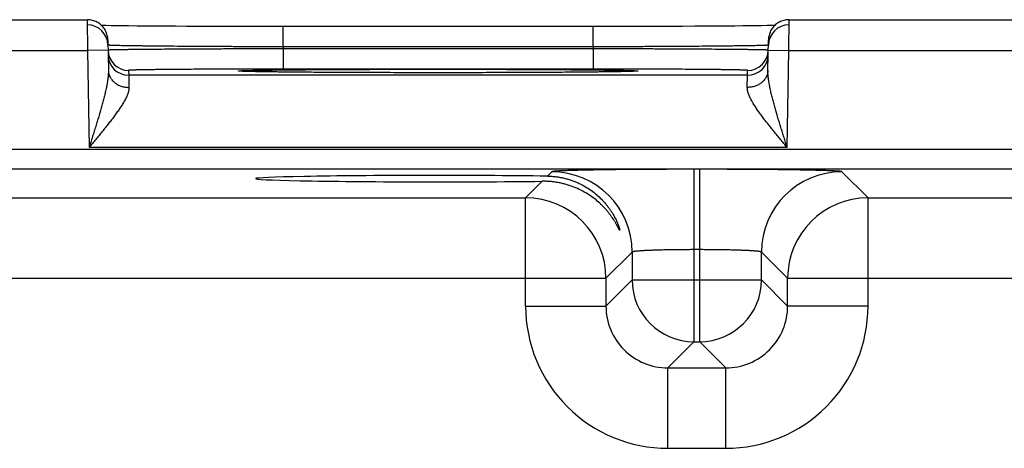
# Model space of a CAD drawing. Header units: inches. Extents: x 0 to 34, y 0 to 22.
# Tile 34 of 46: x 18.7 to 19.7, y 19.1 to 19.5. Entities that reach past the tile are written whole.
import ezdxf

# ---------------------------------------------------------------- set-up
doc = ezdxf.new("R2010")
doc.units = ezdxf.units.IN
doc.header["$LTSCALE"] = 1.87
doc.header["$MEASUREMENT"] = 0
doc.layers.get('0').update_dxf_attribs({"linetype": 'CONTINUOUS'})

msp = doc.modelspace()

# ---------------------------------------------------------------- linework, layer by layer
at = {"color": 7, "linetype": 'CONTINUOUS'}
for p, q in [((18.52658, 19.50671), (18.7756, 19.50671)), ((18.7756, 19.50671), (18.77578, 19.47671)), ((18.79882, 19.5009), (18.79383, 19.50099)), ((18.80337, 19.50083), (18.79882, 19.5009)), ((18.80887, 19.50075), (18.80337, 19.50083)), ((18.81564, 19.50067), (18.80887, 19.50075)), ((18.82393, 19.50059), (18.81564, 19.50067)), ((18.83401, 19.50049), (18.82393, 19.50059)), ((18.84207, 19.50043), (18.83401, 19.50049)), ((18.85127, 19.50037), (18.84207, 19.50043)), ((18.86133, 19.5003), (18.85127, 19.50037)), ((18.8718, 19.50025), (18.86133, 19.5003)), ((18.88269, 19.5002), (18.8718, 19.50025)), ((18.89391, 19.50015), (18.88269, 19.5002)), ((18.90544, 19.50012), (18.89391, 19.50015)), ((18.91723, 19.50009), (18.90544, 19.50012)), ((18.92923, 19.50006), (18.91723, 19.50009)), ((18.94137, 19.50004), (18.92923, 19.50006)), ((18.95363, 19.50003), (18.94137, 19.50004)), ((18.96569, 19.50003), (18.95363, 19.50003)), ((19.27857, 19.50003), (18.96569, 19.50003)), ((18.96569, 19.48038), (18.96569, 19.50003)), ((19.26649, 19.48038), (19.26649, 19.50003)), ((19.29083, 19.50004), (19.27857, 19.50003)), ((19.30299, 19.50006), (19.29083, 19.50004)), ((19.31495, 19.50009), (19.30299, 19.50006)), ((19.32683, 19.50012), (19.31495, 19.50009)), ((19.33834, 19.50015), (19.32683, 19.50012)), ((19.35305, 19.50021), (19.33834, 19.50015)), ((19.36506, 19.50027), (19.35305, 19.50021)), ((19.37536, 19.50033), (19.36506, 19.50027)), ((19.38443, 19.50039), (19.37536, 19.50033)), ((19.39495, 19.50047), (19.38443, 19.50039)), ((19.40397, 19.50055), (19.39495, 19.50047)), ((19.41173, 19.50062), (19.40397, 19.50055)), ((19.41843, 19.50069), (19.41173, 19.50062)), ((19.42423, 19.50077), (19.41843, 19.50069)), ((19.43034, 19.50085), (19.42423, 19.50077)), ((19.43527, 19.50093), (19.43034, 19.50085)), ((19.43929, 19.501), (19.43527, 19.50093)), ((19.44266, 19.50107), (19.43929, 19.501)), ((19.4564, 19.47671), (19.45658, 19.50671)), ((19.45658, 19.50671), (19.7056, 19.50671)), ((18.7956, 19.48706), (18.79612, 19.4573)), ((18.79578, 19.48199), (18.79569, 19.48204)), ((19.43606, 19.4573), (19.43658, 19.48706)), ((19.43649, 19.48204), (19.4364, 19.48199)), ((18.5264, 19.47671), (18.77578, 19.47671)), ((18.79577, 19.47706), (18.77578, 19.47671)), ((18.77578, 19.47671), (18.77742, 19.38282)), ((19.26649, 19.48038), (18.96569, 19.48038)), ((18.96569, 19.48038), (18.96572, 19.47845)), ((19.26646, 19.47845), (18.96572, 19.47845)), ((18.96572, 19.47845), (18.96572, 19.4588)), ((19.26649, 19.48038), (19.26646, 19.47845)), ((19.26646, 19.47845), (19.26646, 19.4588)), ((19.43641, 19.47706), (19.4564, 19.47671)), ((19.45476, 19.38282), (19.4564, 19.47671)), ((19.4564, 19.47671), (19.70578, 19.47671)), ((18.81577, 19.45749), (18.81585, 19.45282)), ((19.41633, 19.45282), (18.81585, 19.45282)), ((18.81585, 19.45282), (18.81612, 19.44102)), ((18.92465, 19.45673), (18.92462, 19.45673)), ((18.92497, 19.45671), (18.9248, 19.45672)), ((18.92518, 19.45669), (18.92497, 19.45671)), ((18.92546, 19.45668), (18.92518, 19.45669)), ((18.9258, 19.45666), (18.92546, 19.45668)), ((18.92644, 19.45663), (18.9258, 19.45666)), ((18.92724, 19.45659), (18.92644, 19.45663)), ((18.92857, 19.45654), (18.92724, 19.45659)), ((18.93027, 19.45649), (18.92857, 19.45654)), ((18.93242, 19.45642), (18.93027, 19.45649)), ((18.9351, 19.45636), (18.93242, 19.45642)), ((18.93841, 19.45629), (18.9351, 19.45636)), ((18.94245, 19.45621), (18.93841, 19.45629)), ((18.94754, 19.45613), (18.94245, 19.45621)), ((18.95389, 19.45603), (18.94754, 19.45613)), ((18.95959, 19.45596), (18.95389, 19.45603)), ((18.96621, 19.45589), (18.95959, 19.45596)), ((19.26646, 19.4588), (18.96572, 19.4588)), ((18.97401, 19.45581), (18.96621, 19.45589)), ((18.98352, 19.45572), (18.97401, 19.45581)), ((18.99547, 19.45563), (18.98352, 19.45572)), ((19.00499, 19.45557), (18.99547, 19.45563)), ((19.01548, 19.45551), (19.00499, 19.45557)), ((19.02632, 19.45546), (19.01548, 19.45551)), ((19.03755, 19.45541), (19.02632, 19.45546)), ((19.04912, 19.45537), (19.03755, 19.45541)), ((19.06096, 19.45534), (19.04912, 19.45537)), ((19.07302, 19.45531), (19.06096, 19.45534)), ((19.08527, 19.45529), (19.07302, 19.45531)), ((19.09764, 19.45527), (19.08527, 19.45529)), ((19.11009, 19.45527), (19.09764, 19.45527)), ((19.12211, 19.45527), (19.11009, 19.45527)), ((19.13457, 19.45527), (19.12211, 19.45527)), ((19.14696, 19.45529), (19.13457, 19.45527)), ((19.15921, 19.45531), (19.14696, 19.45529)), ((19.17128, 19.45534), (19.15921, 19.45531)), ((19.18312, 19.45537), (19.17128, 19.45534)), ((19.19469, 19.45541), (19.18312, 19.45537)), ((19.20591, 19.45546), (19.19469, 19.45541)), ((19.21682, 19.45551), (19.20591, 19.45546)), ((19.22731, 19.45557), (19.21682, 19.45551)), ((19.23649, 19.45563), (19.22731, 19.45557)), ((19.24755, 19.45572), (19.23649, 19.45563)), ((19.25647, 19.45579), (19.24755, 19.45572)), ((19.26397, 19.45587), (19.25647, 19.45579)), ((19.27039, 19.45594), (19.26397, 19.45587)), ((19.28497, 19.45613), (19.27925, 19.45605)), ((19.28968, 19.45621), (19.28497, 19.45613)), ((19.29351, 19.45628), (19.28968, 19.45621)), ((19.29662, 19.45635), (19.29351, 19.45628)), ((19.29969, 19.45642), (19.29662, 19.45635)), ((19.30193, 19.45649), (19.29969, 19.45642)), ((19.30363, 19.45654), (19.30193, 19.45649)), ((19.30473, 19.45658), (19.30363, 19.45654)), ((19.30566, 19.45662), (19.30473, 19.45658)), ((19.30623, 19.45665), (19.30566, 19.45662)), ((19.30671, 19.45668), (19.30623, 19.45665)), ((19.30697, 19.45669), (19.30671, 19.45668)), ((19.30718, 19.45671), (19.30697, 19.45669)), ((19.30735, 19.45672), (19.30718, 19.45671)), ((19.30748, 19.45673), (19.30735, 19.45672)), ((19.30755, 19.45673), (19.30748, 19.45673)), ((19.30757, 19.45674), (19.30755, 19.45673)), ((19.30757, 19.45673), (19.30757, 19.45674)), ((19.41606, 19.44102), (19.41633, 19.45282)), ((19.41633, 19.45282), (19.41641, 19.45749)), ((21.42478, 19.38066), (14.03449, 19.38066)), ((19.45476, 19.38282), (18.77742, 19.38282)), ((21.42478, 19.36165), (14.03449, 19.36165)), ((19.22633, 19.3592), (19.22208, 19.35496)), ((19.36987, 19.36157), (19.36431, 19.36157)), ((19.36431, 19.36157), (19.36431, 19.1942)), ((19.36987, 19.1942), (19.36987, 19.36157)), ((19.53322, 19.33383), (19.50785, 19.3592)), ((19.21707, 19.34994), (19.20096, 19.33383)), ((18.60322, 19.33383), (19.20096, 19.33383)), ((19.20096, 19.22882), (19.20096, 19.33383)), ((19.53322, 19.33383), (20.13096, 19.33383)), ((19.53322, 19.22882), (19.53322, 19.33383)), ((19.30432, 19.28121), (19.27895, 19.25584)), ((19.30432, 19.28121), (19.30432, 19.25419)), ((19.36987, 19.28358), (19.36431, 19.28358)), ((19.42986, 19.25419), (19.42986, 19.28121)), ((19.45523, 19.25584), (19.42986, 19.28121)), ((18.52523, 19.25584), (19.27895, 19.25584)), ((19.27895, 19.25584), (19.27895, 19.22882)), ((19.30432, 19.25419), (19.27895, 19.22882)), ((19.30432, 19.25419), (19.42986, 19.25419)), ((19.42986, 19.25419), (19.45523, 19.22882)), ((19.45523, 19.25584), (20.20895, 19.25584)), ((19.45523, 19.22882), (19.45523, 19.25584)), ((19.20096, 19.22882), (19.27895, 19.22882)), ((19.53322, 19.22882), (19.45523, 19.22882)), ((19.36431, 19.1942), (19.33894, 19.16883)), ((19.36431, 19.1942), (19.36987, 19.1942)), ((19.36987, 19.1942), (19.39524, 19.16883)), ((19.33894, 19.16883), (19.39524, 19.16883)), ((19.33894, 19.09084), (19.33894, 19.16883)), ((19.39524, 19.09084), (19.39524, 19.16883)), ((19.33894, 19.09084), (19.39524, 19.09084))]:
    msp.add_line(p, q, dxfattribs=at)
for points in [[(18.7956, 19.48706), (18.79555, 19.48819), (18.79543, 19.48931), (18.79525, 19.49043), (18.79501, 19.49153), (18.79471, 19.49262), (18.79435, 19.49369), (18.79392, 19.49473), (18.79344, 19.49575), (18.7929, 19.49675), (18.79231, 19.49771), (18.79166, 19.49863), (18.79096, 19.49952), (18.79021, 19.50037), (18.78942, 19.50117), (18.78858, 19.50193), (18.7877, 19.50263), (18.78678, 19.50329), (18.78583, 19.5039), (18.78484, 19.50445), (18.78383, 19.50494), (18.78279, 19.50538), (18.78172, 19.50575), (18.78064, 19.50607), (18.77954, 19.50632), (18.77842, 19.50651), (18.7773, 19.50664), (18.77617, 19.5067), (18.7756, 19.50671)], [(18.79383, 19.50099), (18.7898, 19.50107), (18.78952, 19.50107)], [(19.45658, 19.50671), (19.45601, 19.5067), (19.45488, 19.50664), (19.45376, 19.50651), (19.45264, 19.50632), (19.45154, 19.50607), (19.45046, 19.50575), (19.44939, 19.50538), (19.44835, 19.50494), (19.44734, 19.50445), (19.44635, 19.5039), (19.4454, 19.50329), (19.44448, 19.50263), (19.4436, 19.50193), (19.44276, 19.50117), (19.44197, 19.50037), (19.44122, 19.49952), (19.44052, 19.49863), (19.43987, 19.49771), (19.43928, 19.49675), (19.43874, 19.49575), (19.43826, 19.49473), (19.43783, 19.49369), (19.43747, 19.49262), (19.43717, 19.49153), (19.43693, 19.49043), (19.43675, 19.48931), (19.43663, 19.48819), (19.43658, 19.48706)], [(18.9248, 19.45672), (18.92469, 19.45673), (18.92465, 19.45673)], [(19.27925, 19.45605), (19.27233, 19.45596), (19.27039, 19.45594)]]:
    msp.add_lwpolyline(points, dxfattribs=at)
for centre, radius, start, end in [((18.77569, 19.48169), 0.02, 1.20717, 90.00131), ((19.45649, 19.48169), 0.02, 89.9987, 178.77884), ((18.81576, 19.47749), 0.01999, 181, 181.24362), ((18.81577, 19.47749), 0.02, 181.24473, 270.0013), ((18.81585, 19.47281), 0.02, 181.00122, 270.00131), ((19.41633, 19.47281), 0.02, 269.99868, 358.99877), ((19.41641, 19.47749), 0.02, 269.99869, 358.75526), ((19.41642, 19.47749), 0.01999, 358.75638, 359), ((19.2263, 19.28118), 0.07802, 0.02091, 89.97909), ((19.50788, 19.28118), 0.07802, 90.02091, 179.97909), ((19.20093, 19.25581), 0.07802, 0.02091, 89.97909), ((19.53325, 19.25581), 0.07802, 90.02091, 179.97909), ((19.36433, 19.25421), 0.06001, 180.02091, 269.97909), ((19.36985, 19.25421), 0.06001, 270.02091, 359.97909), ((19.33893, 19.22881), 0.13797, 179.99623, 270.00374), ((19.3389, 19.22878), 0.05995, 179.96358, 270.03636), ((19.39525, 19.22881), 0.13797, 269.99674, 0.00328), ((19.39528, 19.22878), 0.05995, 269.96358, 0.03636)]:
    msp.add_arc(centre, radius, start, end, dxfattribs=at)
msp.add_ellipse((19.11609, 19.35248), major_axis=(0.17714, 0), ratio=0.017455, start_param=0.92934, end_param=5.318939, dxfattribs=at)
for points, knots in [([(18.96569, 19.48038), (18.96026, 19.48039), (18.94944, 19.48042), (18.93333, 19.48047), (18.91752, 19.48053), (18.90215, 19.4806), (18.88737, 19.48069), (18.87332, 19.48078), (18.86011, 19.48088), (18.84788, 19.48098), (18.83835, 19.48108), (18.83129, 19.48116), (18.82646, 19.48122), (18.82195, 19.48128), (18.81776, 19.48135), (18.81392, 19.48141), (18.81043, 19.48147), (18.8073, 19.48154), (18.80454, 19.4816), (18.80246, 19.48166), (18.80099, 19.4817), (18.80003, 19.48173), (18.79917, 19.48177), (18.7984, 19.4818), (18.79772, 19.48183), (18.79715, 19.48186), (18.79673, 19.48189), (18.79644, 19.48191), (18.79626, 19.48193), (18.79611, 19.48194), (18.79598, 19.48196), (18.79587, 19.48198), (18.79581, 19.48199), (18.79578, 19.48199)], [0, 0, 0, 0, 0.095967, 0.191051, 0.284373, 0.375075, 0.462318, 0.5453, 0.623253, 0.695459, 0.761251, 0.791549, 0.820022, 0.846602, 0.87123, 0.893847, 0.914403, 0.932849, 0.949142, 0.963247, 0.969468, 0.97513, 0.98023, 0.984764, 0.988731, 0.992129, 0.994955, 0.996153, 0.997209, 0.998121, 0.99889, 0.999516, 1, 1, 1, 1]), ([(19.4364, 19.48199), (19.43637, 19.48199), (19.43631, 19.48198), (19.4362, 19.48196), (19.43607, 19.48194), (19.43592, 19.48193), (19.43574, 19.48191), (19.43545, 19.48189), (19.43503, 19.48186), (19.43446, 19.48183), (19.43378, 19.4818), (19.43301, 19.48177), (19.43215, 19.48173), (19.43119, 19.4817), (19.42972, 19.48166), (19.42764, 19.4816), (19.42488, 19.48154), (19.42175, 19.48147), (19.41826, 19.48141), (19.41442, 19.48135), (19.41023, 19.48128), (19.40572, 19.48122), (19.40089, 19.48116), (19.39383, 19.48108), (19.3843, 19.48098), (19.37207, 19.48088), (19.35886, 19.48078), (19.34481, 19.48069), (19.33003, 19.4806), (19.31466, 19.48053), (19.29885, 19.48047), (19.28274, 19.48042), (19.27192, 19.48039), (19.26649, 19.48038)], [0, 0, 0, 0, 0.000484, 0.00111, 0.001879, 0.002791, 0.003847, 0.005045, 0.007871, 0.011268, 0.015235, 0.01977, 0.02487, 0.030532, 0.036752, 0.050857, 0.067151, 0.085596, 0.106152, 0.128769, 0.153397, 0.179977, 0.20845, 0.238748, 0.30454, 0.376746, 0.454699, 0.537681, 0.624925, 0.715626, 0.808949, 0.904032, 1, 1, 1, 1]), ([(18.79587, 19.47718), (18.79585, 19.47717), (18.79583, 19.47717), (18.79581, 19.47716), (18.7958, 19.47716), (18.79579, 19.47716), (18.79578, 19.47715), (18.79577, 19.47715), (18.79577, 19.47714)], [0, 0, 0, 0, 0.412776, 0.576609, 0.712444, 0.820835, 0.902879, 1, 1, 1, 1]), ([(18.96572, 19.47845), (18.96029, 19.47844), (18.94947, 19.47842), (18.93336, 19.47837), (18.91755, 19.47832), (18.90219, 19.47825), (18.88741, 19.47819), (18.87336, 19.47811), (18.86015, 19.47803), (18.84793, 19.47795), (18.8384, 19.47787), (18.83135, 19.47781), (18.82651, 19.47776), (18.822, 19.47771), (18.81782, 19.47766), (18.81399, 19.47761), (18.8105, 19.47757), (18.80737, 19.47752), (18.80461, 19.47747), (18.80254, 19.47743), (18.80107, 19.47739), (18.80011, 19.47737), (18.79924, 19.47734), (18.79847, 19.47732), (18.7978, 19.4773), (18.79723, 19.47727), (18.79675, 19.47725), (18.79641, 19.47723), (18.79619, 19.47721), (18.79606, 19.4772), (18.79596, 19.47719), (18.79589, 19.47718), (18.79587, 19.47718)], [0, 0, 0, 0, 0.096, 0.191114, 0.284465, 0.37519, 0.462454, 0.545449, 0.62341, 0.695618, 0.761406, 0.791701, 0.820168, 0.846742, 0.871361, 0.89397, 0.914516, 0.932951, 0.949233, 0.963326, 0.969541, 0.975196, 0.980289, 0.984817, 0.988777, 0.992167, 0.994985, 0.99723, 0.998138, 0.998902, 0.999522, 1, 1, 1, 1]), ([(19.43631, 19.47718), (19.43629, 19.47718), (19.43622, 19.47719), (19.43612, 19.4772), (19.43599, 19.47721), (19.43577, 19.47723), (19.43543, 19.47725), (19.43495, 19.47727), (19.43438, 19.4773), (19.43371, 19.47732), (19.43294, 19.47734), (19.43207, 19.47737), (19.43111, 19.47739), (19.42964, 19.47743), (19.42757, 19.47747), (19.42481, 19.47752), (19.42168, 19.47757), (19.41819, 19.47761), (19.41436, 19.47766), (19.41018, 19.47771), (19.40567, 19.47776), (19.40083, 19.47781), (19.39378, 19.47787), (19.38425, 19.47795), (19.37203, 19.47803), (19.35882, 19.47811), (19.34477, 19.47819), (19.32999, 19.47825), (19.31463, 19.47832), (19.29882, 19.47837), (19.28271, 19.47842), (19.27189, 19.47844), (19.26646, 19.47845)], [0, 0, 0, 0, 0.000478, 0.001098, 0.001862, 0.00277, 0.005015, 0.007833, 0.011223, 0.015183, 0.019711, 0.024804, 0.03046, 0.036674, 0.050767, 0.067049, 0.085485, 0.10603, 0.128639, 0.153259, 0.179833, 0.2083, 0.238594, 0.304383, 0.37659, 0.454552, 0.537547, 0.62481, 0.715535, 0.808886, 0.904, 1, 1, 1, 1]), ([(19.43641, 19.47714), (19.43641, 19.47715), (19.4364, 19.47715), (19.43639, 19.47716), (19.43638, 19.47716), (19.43637, 19.47716), (19.43635, 19.47717), (19.43633, 19.47717), (19.43631, 19.47718)], [0, 0, 0, 0, 0.097122, 0.179166, 0.287557, 0.423392, 0.587224, 1, 1, 1, 1]), ([(18.79612, 19.4573), (18.79613, 19.45662), (18.79612, 19.45523), (18.796, 19.45313), (18.7958, 19.45098), (18.79553, 19.4488), (18.7952, 19.44659), (18.79482, 19.44435), (18.79439, 19.44209), (18.79376, 19.43903), (18.79306, 19.43596), (18.79232, 19.43288), (18.79173, 19.43055), (18.79112, 19.42821), (18.79028, 19.42506), (18.78874, 19.41952), (18.78688, 19.41319), (18.78496, 19.40683), (18.78348, 19.40204), (18.78198, 19.39724), (18.78047, 19.39244), (18.77895, 19.38763), (18.77793, 19.38442), (18.77742, 19.38282)], [0, 0, 0, 0, 0.026639, 0.054002, 0.082007, 0.110574, 0.13964, 0.169144, 0.19903, 0.229256, 0.290579, 0.321611, 0.352856, 0.384292, 0.415896, 0.479547, 0.60823, 0.673086, 0.73819, 0.803484, 0.868915, 0.934436, 1, 1, 1, 1]), ([(18.79612, 19.4573), (18.79613, 19.45676), (18.79621, 19.45568), (18.79652, 19.45408), (18.79702, 19.45252), (18.7977, 19.451), (18.79855, 19.44955), (18.79957, 19.44817), (18.80075, 19.44689), (18.80207, 19.4457), (18.80352, 19.44463), (18.80509, 19.44369), (18.80677, 19.44287), (18.80853, 19.4422), (18.81036, 19.44167), (18.81225, 19.44129), (18.81417, 19.44106), (18.81547, 19.44102), (18.81612, 19.44102)], [0, 0, 0, 0, 0.056705, 0.113647, 0.171051, 0.22912, 0.288025, 0.347899, 0.408834, 0.470876, 0.534031, 0.598262, 0.663495, 0.72962, 0.796502, 0.863981, 0.931877, 1, 1, 1, 1]), ([(18.96572, 19.4588), (18.96082, 19.4588), (18.95107, 19.4588), (18.93656, 19.45878), (18.92233, 19.45875), (18.90851, 19.45871), (18.89525, 19.45865), (18.88267, 19.45859), (18.87266, 19.45852), (18.86508, 19.45846), (18.85976, 19.45842), (18.85469, 19.45837), (18.84988, 19.45833), (18.84536, 19.45828), (18.84113, 19.45822), (18.83719, 19.45817), (18.83357, 19.45811), (18.83026, 19.45806), (18.82728, 19.458), (18.82501, 19.45795), (18.82336, 19.45791), (18.82225, 19.45787), (18.82122, 19.45784), (18.82029, 19.45781), (18.81944, 19.45778), (18.81868, 19.45775), (18.818, 19.45772), (18.81742, 19.45769), (18.81692, 19.45766), (18.81657, 19.45763), (18.81633, 19.45761), (18.81618, 19.45759), (18.81606, 19.45758), (18.81597, 19.45756), (18.81591, 19.45755), (18.81587, 19.45754), (18.81584, 19.45753), (18.81582, 19.45753), (18.8158, 19.45752), (18.81579, 19.45751), (18.81578, 19.45751), (18.81577, 19.4575), (18.81577, 19.45749)], [0, 0, 0, 0, 0.098017, 0.195091, 0.290285, 0.382682, 0.471393, 0.555562, 0.634377, 0.671538, 0.707081, 0.740917, 0.772969, 0.803159, 0.831413, 0.857662, 0.881846, 0.903905, 0.923785, 0.941441, 0.949422, 0.956832, 0.963664, 0.969916, 0.975585, 0.980666, 0.985158, 0.989057, 0.992361, 0.995068, 0.996198, 0.997178, 0.99801, 0.998693, 0.998979, 0.999228, 0.999442, 0.999619, 0.999761, 0.999819, 0.999869, 1, 1, 1, 1]), ([(18.9246, 19.4567), (18.92448, 19.45671), (18.92424, 19.45672), (18.9239, 19.45674), (18.92359, 19.45677), (18.92332, 19.45679), (18.92308, 19.45681), (18.92288, 19.45683), (18.92271, 19.45686), (18.9226, 19.45688), (18.92252, 19.45689), (18.92248, 19.4569), (18.92244, 19.45691), (18.92241, 19.45693), (18.9224, 19.45694), (18.92239, 19.45694), (18.92239, 19.45695), (18.92238, 19.45696), (18.92239, 19.45696), (18.92239, 19.45697), (18.9224, 19.45698), (18.92241, 19.45699), (18.92244, 19.457), (18.92248, 19.45701), (18.92252, 19.45702), (18.92257, 19.45703), (18.92263, 19.45704), (18.9227, 19.45705), (18.92278, 19.45706), (18.92287, 19.45708), (18.923, 19.45709), (18.92319, 19.45711), (18.92345, 19.45713), (18.92373, 19.45716), (18.92406, 19.45718), (18.92442, 19.4572), (18.92481, 19.45722), (18.9254, 19.45725), (18.92623, 19.45729), (18.92732, 19.45734), (18.92856, 19.45738), (18.93047, 19.45744), (18.9332, 19.45752), (18.93686, 19.4576), (18.94105, 19.45768), (18.94574, 19.45776), (18.95093, 19.45784), (18.95659, 19.45792), (18.96272, 19.45799), (18.96929, 19.45806), (18.97628, 19.45813), (18.98368, 19.45819), (18.99147, 19.45825), (18.99961, 19.45831), (19.0081, 19.45836), (19.02001, 19.45843), (19.03555, 19.4585), (19.05485, 19.45856), (19.07487, 19.45861), (19.09536, 19.45864), (19.10915, 19.45865), (19.11609, 19.45865)], [0, 0, 0, 0, 0.001921, 0.003666, 0.005233, 0.006623, 0.007836, 0.008871, 0.00973, 0.010412, 0.010688, 0.01092, 0.011109, 0.011256, 0.011363, 0.011404, 0.011438, 0.011467, 0.011497, 0.01153, 0.01157, 0.011676, 0.011822, 0.012009, 0.01224, 0.012514, 0.012832, 0.013194, 0.0136, 0.01405, 0.014544, 0.015666, 0.016964, 0.01844, 0.020093, 0.021923, 0.02393, 0.026113, 0.031008, 0.036605, 0.042898, 0.049883, 0.065909, 0.084641, 0.106024, 0.129992, 0.156481, 0.185413, 0.216702, 0.25026, 0.28599, 0.323786, 0.36354, 0.405139, 0.448459, 0.493377, 0.587479, 0.686357, 0.788866, 0.893818, 1, 1, 1, 1]), ([(19.11609, 19.45527), (19.10469, 19.45527), (19.08226, 19.45528), (19.04949, 19.45536), (19.02332, 19.45547), (19.00368, 19.45558), (18.99021, 19.45567), (18.97772, 19.45577), (18.96632, 19.45588), (18.95609, 19.456), (18.94835, 19.45611), (18.9428, 19.4562), (18.93915, 19.45627), (18.93584, 19.45634), (18.93289, 19.45641), (18.9303, 19.45648), (18.92807, 19.45655), (18.92644, 19.45661), (18.92533, 19.45666), (18.92483, 19.45669), (18.9246, 19.4567)], [0, 0, 0, 0, 0.178522, 0.351439, 0.513323, 0.588522, 0.659093, 0.72448, 0.784173, 0.837697, 0.884638, 0.90552, 0.924621, 0.941905, 0.957338, 0.970887, 0.982527, 0.992238, 0.996364, 1, 1, 1, 1]), ([(19.11609, 19.45865), (19.12303, 19.45865), (19.13682, 19.45864), (19.15731, 19.45861), (19.17732, 19.45856), (19.19662, 19.4585), (19.21216, 19.45843), (19.22407, 19.45836), (19.23255, 19.45831), (19.2407, 19.45825), (19.24848, 19.45819), (19.25588, 19.45813), (19.26288, 19.45806), (19.26945, 19.45799), (19.27557, 19.45792), (19.28124, 19.45784), (19.28643, 19.45776), (19.29112, 19.45768), (19.29531, 19.4576), (19.29847, 19.45753), (19.30074, 19.45747), (19.30225, 19.45742), (19.30362, 19.45738), (19.30485, 19.45734), (19.30594, 19.45729), (19.30677, 19.45725), (19.30737, 19.45722), (19.30776, 19.4572), (19.30812, 19.45718), (19.30844, 19.45716), (19.30873, 19.45713), (19.30898, 19.45711), (19.30917, 19.45709), (19.30931, 19.45708), (19.3094, 19.45706), (19.30947, 19.45705), (19.30954, 19.45704), (19.30961, 19.45703), (19.30966, 19.45702), (19.3097, 19.45701), (19.30974, 19.457), (19.30977, 19.45699), (19.30978, 19.45698), (19.30979, 19.45697), (19.30979, 19.45696), (19.3098, 19.45696), (19.30979, 19.45695), (19.30979, 19.45694), (19.30978, 19.45694), (19.30977, 19.45693), (19.30974, 19.45691), (19.3097, 19.4569), (19.30966, 19.45689), (19.30958, 19.45688), (19.30947, 19.45686), (19.3093, 19.45683), (19.3091, 19.45681), (19.30886, 19.45679), (19.30859, 19.45677), (19.30829, 19.45675), (19.30795, 19.45672), (19.30771, 19.45671), (19.30758, 19.4567)], [0, 0, 0, 0, 0.106172, 0.211115, 0.313614, 0.412485, 0.506581, 0.551497, 0.594815, 0.636412, 0.676167, 0.713963, 0.749693, 0.783253, 0.814544, 0.843478, 0.869972, 0.893945, 0.915331, 0.93407, 0.942428, 0.950104, 0.957092, 0.963388, 0.968989, 0.973888, 0.976074, 0.978083, 0.979915, 0.98157, 0.983048, 0.984349, 0.985473, 0.985969, 0.98642, 0.986827, 0.98719, 0.987509, 0.987784, 0.988016, 0.988205, 0.988352, 0.988459, 0.9885, 0.988534, 0.988563, 0.988593, 0.988626, 0.988666, 0.988772, 0.988918, 0.989106, 0.989336, 0.98961, 0.99029, 0.991146, 0.992179, 0.993389, 0.994776, 0.996341, 0.998082, 1, 1, 1, 1]), ([(19.30758, 19.4567), (19.30735, 19.45669), (19.30686, 19.45666), (19.30574, 19.45661), (19.30412, 19.45655), (19.3019, 19.45648), (19.2993, 19.45641), (19.29635, 19.45634), (19.29305, 19.45627), (19.28939, 19.4562), (19.28385, 19.45611), (19.2761, 19.456), (19.26588, 19.45588), (19.25448, 19.45577), (19.24199, 19.45567), (19.22851, 19.45558), (19.20887, 19.45547), (19.1827, 19.45536), (19.14992, 19.45528), (19.12749, 19.45527), (19.11609, 19.45527)], [0, 0, 0, 0, 0.003631, 0.007752, 0.017456, 0.029089, 0.042631, 0.058057, 0.075336, 0.094433, 0.11531, 0.162245, 0.215765, 0.275456, 0.340844, 0.411419, 0.486622, 0.648521, 0.821457, 1, 1, 1, 1]), ([(19.41641, 19.45749), (19.41641, 19.4575), (19.4164, 19.45751), (19.41639, 19.45751), (19.41638, 19.45752), (19.41636, 19.45753), (19.41634, 19.45753), (19.41631, 19.45754), (19.41627, 19.45755), (19.41621, 19.45756), (19.41612, 19.45758), (19.416, 19.45759), (19.41585, 19.45761), (19.41561, 19.45763), (19.41526, 19.45766), (19.41476, 19.45769), (19.41418, 19.45772), (19.4135, 19.45775), (19.41274, 19.45778), (19.41189, 19.45781), (19.41096, 19.45784), (19.40993, 19.45787), (19.40882, 19.45791), (19.40717, 19.45795), (19.4049, 19.458), (19.40192, 19.45806), (19.39861, 19.45811), (19.39499, 19.45817), (19.39105, 19.45822), (19.38682, 19.45828), (19.3823, 19.45833), (19.37749, 19.45837), (19.37242, 19.45842), (19.3671, 19.45846), (19.35952, 19.45852), (19.34951, 19.45859), (19.33693, 19.45865), (19.32367, 19.45871), (19.30985, 19.45875), (19.29562, 19.45878), (19.28111, 19.4588), (19.27136, 19.4588), (19.26646, 19.4588)], [0, 0, 0, 0, 0.000131, 0.000181, 0.000239, 0.000381, 0.000558, 0.000771, 0.001021, 0.001307, 0.001991, 0.002822, 0.003803, 0.004932, 0.007639, 0.010943, 0.014842, 0.019334, 0.024415, 0.030084, 0.036336, 0.043168, 0.050578, 0.058559, 0.076215, 0.096095, 0.118154, 0.142338, 0.168588, 0.196841, 0.227031, 0.259083, 0.29292, 0.328462, 0.365623, 0.444438, 0.528607, 0.617318, 0.709715, 0.804909, 0.901983, 1, 1, 1, 1]), ([(19.43606, 19.4573), (19.43605, 19.45676), (19.43597, 19.45568), (19.43566, 19.45408), (19.43516, 19.45252), (19.43448, 19.451), (19.43363, 19.44955), (19.43261, 19.44817), (19.43143, 19.44689), (19.43011, 19.4457), (19.42866, 19.44463), (19.42709, 19.44369), (19.42541, 19.44287), (19.42365, 19.4422), (19.42182, 19.44167), (19.41993, 19.44129), (19.41801, 19.44106), (19.41671, 19.44102), (19.41606, 19.44102)], [0, 0, 0, 0, 0.056705, 0.113647, 0.171051, 0.22912, 0.288025, 0.347899, 0.408833, 0.470876, 0.534031, 0.598262, 0.663494, 0.72962, 0.796502, 0.86398, 0.931877, 1, 1, 1, 1]), ([(19.45476, 19.38282), (19.45425, 19.38442), (19.45323, 19.38763), (19.45171, 19.39244), (19.4502, 19.39724), (19.4487, 19.40204), (19.44722, 19.40683), (19.4453, 19.41319), (19.44344, 19.41952), (19.4419, 19.42506), (19.44106, 19.42821), (19.44045, 19.43055), (19.43986, 19.43288), (19.43912, 19.43596), (19.43842, 19.43903), (19.43779, 19.44209), (19.43736, 19.44435), (19.43698, 19.44659), (19.43665, 19.4488), (19.43638, 19.45098), (19.43618, 19.45313), (19.43606, 19.45523), (19.43605, 19.45662), (19.43606, 19.4573)], [0, 0, 0, 0, 0.065564, 0.131085, 0.196516, 0.26181, 0.326914, 0.39177, 0.520453, 0.584104, 0.615708, 0.647144, 0.678389, 0.709421, 0.770744, 0.80097, 0.830856, 0.86036, 0.889426, 0.917993, 0.945998, 0.973361, 1, 1, 1, 1]), ([(18.81612, 19.44102), (18.81613, 19.44054), (18.81608, 19.43956), (18.8159, 19.43833), (18.81567, 19.43731), (18.8154, 19.43625), (18.81496, 19.43489), (18.81433, 19.43324), (18.81358, 19.43155), (18.81273, 19.42983), (18.81196, 19.42838), (18.8113, 19.42721), (18.81061, 19.42601), (18.8097, 19.42451), (18.80856, 19.42269), (18.80735, 19.42086), (18.8061, 19.41902), (18.8048, 19.41717), (18.80346, 19.4153), (18.80209, 19.41343), (18.80068, 19.41154), (18.79925, 19.40965), (18.79778, 19.40776), (18.7963, 19.40586), (18.79479, 19.40395), (18.79275, 19.4014), (18.79016, 19.3982), (18.78702, 19.39436), (18.78437, 19.39116), (18.78224, 19.3886), (18.7801, 19.38603), (18.77849, 19.3841), (18.77742, 19.38282)], [0, 0, 0, 0, 0.020269, 0.041707, 0.052888, 0.064376, 0.088259, 0.113313, 0.139461, 0.166621, 0.194708, 0.209072, 0.223635, 0.25332, 0.283692, 0.314683, 0.346229, 0.378274, 0.41077, 0.443671, 0.476934, 0.510523, 0.544403, 0.578545, 0.612919, 0.6475, 0.717184, 0.787425, 0.858067, 0.893494, 0.928969, 1, 1, 1, 1]), ([(19.45476, 19.38282), (19.45369, 19.3841), (19.45208, 19.38603), (19.44994, 19.3886), (19.44781, 19.39116), (19.44516, 19.39436), (19.44202, 19.3982), (19.43943, 19.4014), (19.43739, 19.40395), (19.43588, 19.40586), (19.4344, 19.40776), (19.43293, 19.40965), (19.4315, 19.41154), (19.43009, 19.41343), (19.42872, 19.4153), (19.42738, 19.41717), (19.42608, 19.41902), (19.42483, 19.42086), (19.42362, 19.42269), (19.42248, 19.42451), (19.42157, 19.42601), (19.42088, 19.42721), (19.42022, 19.42838), (19.41945, 19.42983), (19.4186, 19.43155), (19.41785, 19.43324), (19.41722, 19.43489), (19.41678, 19.43625), (19.41651, 19.43731), (19.41628, 19.43833), (19.4161, 19.43956), (19.41605, 19.44054), (19.41606, 19.44102)], [0, 0, 0, 0, 0.071031, 0.106506, 0.141933, 0.212575, 0.282816, 0.3525, 0.387081, 0.421455, 0.455597, 0.489477, 0.523066, 0.556329, 0.58923, 0.621726, 0.653771, 0.685317, 0.716308, 0.74668, 0.776365, 0.790928, 0.805292, 0.833379, 0.860539, 0.886687, 0.911741, 0.935624, 0.947112, 0.958293, 0.979731, 1, 1, 1, 1]), ([(19.36431, 19.36157), (19.35985, 19.36157), (19.35097, 19.36156), (19.33776, 19.36152), (19.3248, 19.36147), (19.31221, 19.36139), (19.30012, 19.36129), (19.28862, 19.36117), (19.27785, 19.36104), (19.26936, 19.36091), (19.26299, 19.36079), (19.25858, 19.36071), (19.2544, 19.36061), (19.25049, 19.36052), (19.24685, 19.36042), (19.24348, 19.36032), (19.2404, 19.36022), (19.23761, 19.36011), (19.23512, 19.36001), (19.23323, 19.35991), (19.23188, 19.35983), (19.23098, 19.35978), (19.23015, 19.35972), (19.22941, 19.35967), (19.22875, 19.35961), (19.22816, 19.35955), (19.22766, 19.35949), (19.22724, 19.35944), (19.22693, 19.35939), (19.22673, 19.35935), (19.22661, 19.35932), (19.22651, 19.35929), (19.22643, 19.35926), (19.22638, 19.35924), (19.22635, 19.35921), (19.22633, 19.3592), (19.22633, 19.3592)], [0, 0, 0, 0, 0.0969, 0.192887, 0.287057, 0.378523, 0.466425, 0.549935, 0.628264, 0.70068, 0.734454, 0.766497, 0.796737, 0.825102, 0.851522, 0.875937, 0.898293, 0.918534, 0.936612, 0.952487, 0.959588, 0.966126, 0.972097, 0.977496, 0.98232, 0.986569, 0.99024, 0.993334, 0.995849, 0.996891, 0.997789, 0.998546, 0.999163, 0.999644, 0.999837, 1, 1, 1, 1]), ([(19.50785, 19.3592), (19.50785, 19.3592), (19.50783, 19.35921), (19.5078, 19.35924), (19.50775, 19.35926), (19.50767, 19.35929), (19.50757, 19.35932), (19.50745, 19.35935), (19.50725, 19.35939), (19.50694, 19.35944), (19.50652, 19.35949), (19.50602, 19.35955), (19.50543, 19.35961), (19.50477, 19.35967), (19.50403, 19.35972), (19.5032, 19.35978), (19.5023, 19.35983), (19.50095, 19.35991), (19.49906, 19.36001), (19.49657, 19.36011), (19.49378, 19.36022), (19.4907, 19.36032), (19.48733, 19.36042), (19.48369, 19.36052), (19.47977, 19.36061), (19.4756, 19.36071), (19.47118, 19.36079), (19.46482, 19.36091), (19.45633, 19.36104), (19.44556, 19.36117), (19.43406, 19.36129), (19.42197, 19.36139), (19.40938, 19.36147), (19.39642, 19.36152), (19.38321, 19.36156), (19.37433, 19.36157), (19.36987, 19.36157)], [0, 0, 0, 0, 0.000163, 0.000356, 0.000837, 0.001454, 0.002211, 0.003109, 0.004151, 0.006666, 0.00976, 0.013431, 0.01768, 0.022504, 0.027903, 0.033874, 0.040412, 0.047513, 0.063388, 0.081466, 0.101707, 0.124063, 0.148478, 0.174898, 0.203263, 0.233503, 0.265546, 0.29932, 0.371736, 0.450065, 0.533575, 0.621477, 0.712943, 0.807113, 0.9031, 1, 1, 1, 1]), ([(19.29236, 19.30258), (19.29236, 19.30257), (19.29236, 19.30255), (19.29235, 19.30251), (19.29235, 19.30249), (19.29234, 19.30247), (19.29232, 19.30246), (19.29231, 19.30245), (19.29229, 19.30246), (19.29227, 19.30247), (19.29224, 19.30248), (19.29222, 19.30251), (19.29219, 19.30254), (19.29215, 19.30259), (19.29209, 19.30267), (19.29201, 19.30279), (19.29192, 19.30293), (19.29182, 19.3031), (19.29171, 19.3033), (19.29159, 19.30351), (19.29145, 19.30375), (19.29131, 19.30401), (19.29116, 19.30429), (19.29095, 19.3047), (19.29065, 19.30526), (19.29026, 19.30598), (19.28984, 19.30675), (19.28939, 19.30758), (19.28889, 19.30846), (19.28836, 19.30938), (19.2878, 19.31033), (19.2872, 19.31131), (19.28657, 19.31232), (19.28567, 19.31371), (19.28446, 19.3155), (19.28288, 19.31766), (19.28118, 19.31985), (19.27933, 19.32206), (19.27734, 19.32427), (19.27522, 19.32646), (19.27216, 19.32937), (19.26798, 19.33292), (19.26244, 19.33687), (19.25631, 19.3405), (19.24958, 19.34371), (19.24355, 19.34592), (19.23844, 19.34738), (19.23442, 19.34831), (19.23026, 19.34906), (19.22597, 19.3496), (19.22156, 19.34991), (19.21858, 19.34996), (19.21707, 19.34994)], [0, 0, 0, 0, 0.000407, 0.000746, 0.001019, 0.001237, 0.001415, 0.001582, 0.001774, 0.002014, 0.002314, 0.00268, 0.003117, 0.003625, 0.004857, 0.006379, 0.008186, 0.010275, 0.012638, 0.015268, 0.018156, 0.021293, 0.02467, 0.028277, 0.036147, 0.044827, 0.054246, 0.064339, 0.075044, 0.086307, 0.098078, 0.110314, 0.122978, 0.136034, 0.163214, 0.191662, 0.221235, 0.251827, 0.283361, 0.31578, 0.349047, 0.418033, 0.490269, 0.565821, 0.644838, 0.727529, 0.770338, 0.814154, 0.859007, 0.904919, 0.951913, 1, 1, 1, 1]), ([(19.22208, 19.35496), (19.22352, 19.35494), (19.22635, 19.35482), (19.23053, 19.35441), (19.23459, 19.35378), (19.23851, 19.35295), (19.2423, 19.35193), (19.24595, 19.35075), (19.24945, 19.34942), (19.25389, 19.34747), (19.25908, 19.34473), (19.26481, 19.341), (19.26997, 19.33694), (19.27457, 19.33263), (19.278, 19.32886), (19.28047, 19.32579), (19.28217, 19.32351), (19.28375, 19.32122), (19.28519, 19.31896), (19.2865, 19.31672), (19.28769, 19.31453), (19.28875, 19.31242), (19.28968, 19.31041), (19.29036, 19.3088), (19.29083, 19.30759), (19.29115, 19.30676), (19.29143, 19.30598), (19.29167, 19.30526), (19.29188, 19.30461), (19.29205, 19.30404), (19.29217, 19.30361), (19.29224, 19.30331), (19.29229, 19.30311), (19.29232, 19.30295), (19.29234, 19.3028), (19.29236, 19.30268), (19.29236, 19.30261), (19.29236, 19.30258)], [0, 0, 0, 0, 0.04585, 0.090642, 0.134402, 0.177162, 0.218955, 0.25982, 0.299792, 0.338909, 0.414695, 0.487448, 0.557357, 0.624532, 0.688972, 0.720132, 0.750536, 0.780129, 0.808836, 0.836554, 0.863145, 0.88843, 0.912173, 0.934068, 0.944207, 0.953733, 0.962584, 0.970695, 0.977996, 0.984416, 0.989885, 0.992242, 0.994337, 0.996165, 0.997719, 0.998998, 1, 1, 1, 1]), ([(19.36431, 19.28358), (19.36237, 19.28358), (19.35851, 19.28357), (19.35276, 19.28354), (19.34712, 19.28348), (19.34165, 19.2834), (19.33639, 19.2833), (19.33139, 19.28319), (19.32671, 19.28305), (19.32302, 19.28292), (19.32025, 19.2828), (19.31833, 19.28272), (19.31652, 19.28263), (19.31482, 19.28253), (19.31323, 19.28243), (19.31177, 19.28233), (19.31043, 19.28223), (19.30922, 19.28213), (19.30814, 19.28202), (19.30718, 19.28191), (19.30648, 19.28181), (19.30598, 19.28173), (19.30565, 19.28168), (19.30537, 19.28162), (19.30511, 19.28156), (19.30489, 19.28151), (19.30471, 19.28145), (19.30458, 19.2814), (19.30449, 19.28136), (19.30444, 19.28133), (19.30439, 19.2813), (19.30435, 19.28126), (19.30433, 19.28123), (19.30432, 19.28121)], [0, 0, 0, 0, 0.096721, 0.192531, 0.286526, 0.377821, 0.465558, 0.548911, 0.627098, 0.699386, 0.733104, 0.765099, 0.795296, 0.823624, 0.850019, 0.87442, 0.896771, 0.91702, 0.935124, 0.951044, 0.964748, 0.970761, 0.976211, 0.981098, 0.985422, 0.989185, 0.992389, 0.995044, 0.99617, 0.997167, 0.998039, 0.998794, 1, 1, 1, 1]), ([(19.42986, 19.28121), (19.42985, 19.28123), (19.42983, 19.28126), (19.42979, 19.2813), (19.42974, 19.28133), (19.42969, 19.28136), (19.4296, 19.2814), (19.42947, 19.28145), (19.42929, 19.28151), (19.42907, 19.28156), (19.42881, 19.28162), (19.42853, 19.28168), (19.4282, 19.28173), (19.4277, 19.28181), (19.427, 19.28191), (19.42604, 19.28202), (19.42496, 19.28213), (19.42375, 19.28223), (19.42241, 19.28233), (19.42095, 19.28243), (19.41936, 19.28253), (19.41766, 19.28263), (19.41585, 19.28272), (19.41393, 19.2828), (19.41116, 19.28292), (19.40747, 19.28305), (19.40279, 19.28319), (19.39779, 19.2833), (19.39253, 19.2834), (19.38705, 19.28348), (19.38142, 19.28354), (19.37567, 19.28357), (19.37181, 19.28358), (19.36987, 19.28358)], [0, 0, 0, 0, 0.001206, 0.001961, 0.002833, 0.00383, 0.004956, 0.007611, 0.010815, 0.014578, 0.018902, 0.023789, 0.029239, 0.035252, 0.048956, 0.064876, 0.08298, 0.103229, 0.12558, 0.149981, 0.176376, 0.204704, 0.234901, 0.266896, 0.300614, 0.372902, 0.451089, 0.534442, 0.622179, 0.713474, 0.807469, 0.903279, 1, 1, 1, 1])]:
    msp.add_open_spline(points, degree=3, knots=knots, dxfattribs=at)

doc.saveas('drawing.dxf')
